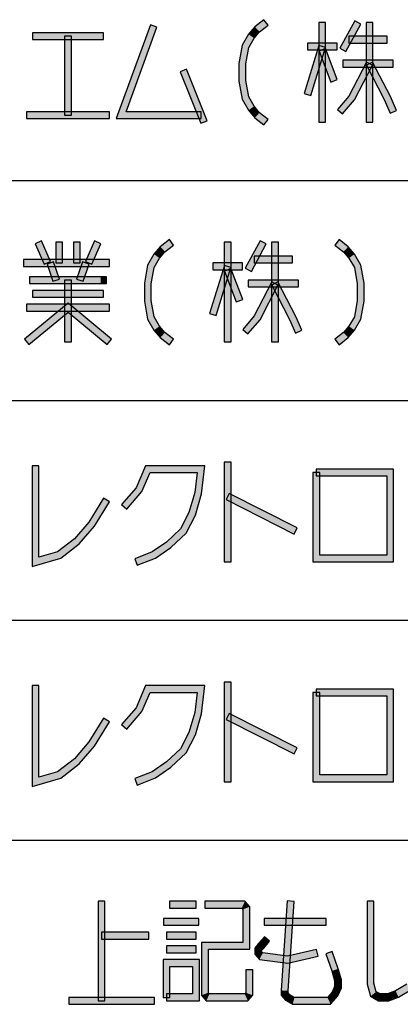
# Model space of a CAD drawing. Header units: millimetres. Extents: x 60 to 816, y 67 to 540.
# Tile 15 of 45: x 440 to 463, y 115 to 173. Entities that reach past the tile are written whole.
import ezdxf

# ---------------------------------------------------------------- set-up
doc = ezdxf.new("R2010")
doc.units = ezdxf.units.MM
doc.header["$LTSCALE"] = 0.327195
doc.layers.add('ALL_NOTE', color=7, linetype='Continuous')

msp = doc.modelspace()

# ---------------------------------------------------------------- hatches: boundary and pattern name
at = {"layer": 'ALL_NOTE', "linetype": 'Continuous', "lineweight": 25}
h = msp.add_hatch(color=2, dxfattribs=at)
h.dxf.hatch_style = 1
h.paths.add_polyline_path([(454.166, 172.26), (454.698, 172.672), (454.943, 172.356), (454.443, 171.968)])
h = msp.add_hatch(color=2, dxfattribs=at)
h.dxf.hatch_style = 1
h.paths.add_polyline_path([(457.888, 166.714), (457.888, 172.514), (458.288, 172.514), (458.288, 166.714)])
h = msp.add_hatch(color=2, dxfattribs=at)
h.dxf.hatch_style = 1
h.paths.add_polyline_path([(459.116, 171.009), (459.976, 172.609), (460.329, 172.419), (459.469, 170.819)])
h = msp.add_hatch(color=2, dxfattribs=at)
h.dxf.hatch_style = 1
h.paths.add_polyline_path([(460.64, 166.714), (460.64, 172.514), (461.04, 172.514), (461.04, 166.714)])
h = msp.add_hatch(color=2, dxfattribs=at)
h.dxf.hatch_style = 1
h.paths.add_polyline_path([(446.107, 166.914), (448.096, 172.382), (448.472, 172.246), (446.678, 167.314)])
h = msp.add_hatch(color=2, dxfattribs=at)
h.dxf.hatch_style = 1
h.paths.add_polyline_path([(453.796, 171.83), (454.166, 172.26), (454.443, 171.968), (454.124, 171.598)])
h = msp.add_hatch(color=2, dxfattribs=at)
h.dxf.hatch_style = 1
h.paths.add_polyline_path([(445.36, 171.514), (441.232, 171.514), (441.232, 171.914), (445.36, 171.914)])
h = msp.add_hatch(color=2, dxfattribs=at)
h.dxf.hatch_style = 1
h.paths.add_polyline_path([(443.096, 167.114), (443.096, 171.714), (443.496, 171.714), (443.496, 167.114)])
h = msp.add_hatch(color=2, dxfattribs=at)
h.dxf.hatch_style = 1
h.paths.add_polyline_path([(453.425, 171.183), (453.796, 171.83), (454.124, 171.598), (453.808, 171.045)])
h = msp.add_hatch(color=2, dxfattribs=at)
h.dxf.hatch_style = 1
h.paths.add_polyline_path([(461.872, 171.314), (459.636, 171.314), (459.636, 171.714), (461.872, 171.714)])
h = msp.add_hatch(color=2, dxfattribs=at)
h.dxf.hatch_style = 1
h.paths.add_polyline_path([(453.244, 170.131), (453.425, 171.183), (453.808, 171.045), (453.644, 170.097)])
h = msp.add_hatch(color=2, dxfattribs=at)
h.dxf.hatch_style = 1
h.paths.add_polyline_path([(457.037, 168.373), (457.897, 171.173), (458.28, 171.055), (457.42, 168.255)])
h = msp.add_hatch(color=2, dxfattribs=at)
h.dxf.hatch_style = 1
h.paths.add_polyline_path([(458.948, 170.914), (457.228, 170.914), (457.228, 171.314), (458.948, 171.314)])
h = msp.add_hatch(color=2, dxfattribs=at)
h.dxf.hatch_style = 1
h.paths.add_polyline_path([(458.59, 169.043), (457.902, 170.843), (458.275, 170.986), (458.963, 169.186)])
h = msp.add_hatch(color=2, dxfattribs=at)
h.dxf.hatch_style = 1
h.paths.add_polyline_path([(462.216, 169.914), (459.292, 169.914), (459.292, 170.314), (462.216, 170.314)])
h = msp.add_hatch(color=2, dxfattribs=at)
h.dxf.hatch_style = 1
h.paths.add_polyline_path([(451.023, 166.64), (449.819, 169.64), (450.19, 169.789), (451.394, 166.789)])
h = msp.add_hatch(color=2, dxfattribs=at)
h.dxf.hatch_style = 1
h.paths.add_polyline_path([(453.244, 169.097), (453.244, 170.131), (453.644, 170.097), (453.644, 169.131)])
h = msp.add_hatch(color=2, dxfattribs=at)
h.dxf.hatch_style = 1
h.paths.add_polyline_path([(459.641, 168.227), (460.663, 170.206), (461.018, 170.022), (459.975, 168.002)])
h = msp.add_hatch(color=2, dxfattribs=at)
h.dxf.hatch_style = 1
h.paths.add_polyline_path([(461.691, 168.029), (460.663, 170.022), (461.018, 170.206), (462.053, 168.2)])
h = msp.add_hatch(color=2, dxfattribs=at)
h.dxf.hatch_style = 1
h.paths.add_polyline_path([(453.425, 168.045), (453.244, 169.097), (453.644, 169.131), (453.808, 168.183)])
h = msp.add_hatch(color=2, dxfattribs=at)
h.dxf.hatch_style = 1
h.paths.add_polyline_path([(453.796, 167.398), (453.425, 168.045), (453.808, 168.183), (454.124, 167.63)])
h = msp.add_hatch(color=2, dxfattribs=at)
h.dxf.hatch_style = 1
h.paths.add_polyline_path([(458.969, 167.445), (459.641, 168.227), (459.975, 168.002), (459.272, 167.184)])
h = msp.add_hatch(color=2, dxfattribs=at)
h.dxf.hatch_style = 1
h.paths.add_polyline_path([(462.033, 167.235), (461.691, 168.029), (462.053, 168.2), (462.4, 167.393)])
h = msp.add_hatch(color=2, dxfattribs=at)
h.dxf.hatch_style = 1
h.paths.add_polyline_path([(454.166, 166.968), (453.796, 167.398), (454.124, 167.63), (454.443, 167.26)])
h = msp.add_hatch(color=2, dxfattribs=at)
h.dxf.hatch_style = 1
h.paths.add_polyline_path([(445.704, 166.914), (440.888, 166.914), (440.888, 167.314), (445.704, 167.314)])
h = msp.add_hatch(color=2, dxfattribs=at)
h.dxf.hatch_style = 1
h.paths.add_polyline_path([(451.036, 166.914), (446.107, 166.914), (446.678, 167.314), (451.036, 167.314)])
h = msp.add_hatch(color=2, dxfattribs=at)
h.dxf.hatch_style = 1
h.paths.add_polyline_path([(454.698, 166.556), (454.166, 166.968), (454.443, 167.26), (454.943, 166.872)])
h = msp.add_hatch(color=2, dxfattribs=at)
h.dxf.hatch_style = 1
h.paths.add_polyline_path([(441.909, 158.435), (441.393, 159.635), (441.76, 159.793), (442.276, 158.593)])
h = msp.add_hatch(color=2, dxfattribs=at)
h.dxf.hatch_style = 1
h.paths.add_polyline_path([(442.58, 158.514), (442.58, 159.714), (442.98, 159.714), (442.98, 158.514)])
h = msp.add_hatch(color=2, dxfattribs=at)
h.dxf.hatch_style = 1
h.paths.add_polyline_path([(443.612, 158.514), (443.612, 159.714), (444.012, 159.714), (444.012, 158.514)])
h = msp.add_hatch(color=2, dxfattribs=at)
h.dxf.hatch_style = 1
h.paths.add_polyline_path([(444.317, 158.593), (444.833, 159.793), (445.2, 159.635), (444.684, 158.435)])
h = msp.add_hatch(color=2, dxfattribs=at)
h.dxf.hatch_style = 1
h.paths.add_polyline_path([(448.292, 159.03), (448.662, 159.46), (448.939, 159.168), (448.62, 158.798)])
h = msp.add_hatch(color=2, dxfattribs=at)
h.dxf.hatch_style = 1
h.paths.add_polyline_path([(448.662, 159.46), (449.194, 159.872), (449.439, 159.556), (448.939, 159.168)])
h = msp.add_hatch(color=2, dxfattribs=at)
h.dxf.hatch_style = 1
h.paths.add_polyline_path([(452.384, 153.914), (452.384, 159.714), (452.784, 159.714), (452.784, 153.914)])
h = msp.add_hatch(color=2, dxfattribs=at)
h.dxf.hatch_style = 1
h.paths.add_polyline_path([(453.612, 158.209), (454.472, 159.809), (454.825, 159.619), (453.965, 158.019)])
h = msp.add_hatch(color=2, dxfattribs=at)
h.dxf.hatch_style = 1
h.paths.add_polyline_path([(455.136, 153.914), (455.136, 159.714), (455.536, 159.714), (455.536, 153.914)])
h = msp.add_hatch(color=2, dxfattribs=at)
h.dxf.hatch_style = 1
h.paths.add_polyline_path([(459.326, 159.168), (458.826, 159.556), (459.071, 159.872), (459.603, 159.46)])
h = msp.add_hatch(color=2, dxfattribs=at)
h.dxf.hatch_style = 1
h.paths.add_polyline_path([(459.644, 158.798), (459.326, 159.168), (459.603, 159.46), (459.972, 159.03)])
h = msp.add_hatch(color=2, dxfattribs=at)
h.dxf.hatch_style = 1
h.paths.add_polyline_path([(447.921, 158.383), (448.292, 159.03), (448.62, 158.798), (448.304, 158.245)])
h = msp.add_hatch(color=2, dxfattribs=at)
h.dxf.hatch_style = 1
h.paths.add_polyline_path([(456.368, 158.514), (454.132, 158.514), (454.132, 158.914), (456.368, 158.914)])
h = msp.add_hatch(color=2, dxfattribs=at)
h.dxf.hatch_style = 1
h.paths.add_polyline_path([(459.961, 158.245), (459.644, 158.798), (459.972, 159.03), (460.344, 158.383)])
h = msp.add_hatch(color=2, dxfattribs=at)
h.dxf.hatch_style = 1
h.paths.add_polyline_path([(445.704, 158.314), (440.716, 158.314), (440.716, 158.714), (445.704, 158.714)])
h = msp.add_hatch(color=2, dxfattribs=at)
h.dxf.hatch_style = 1
h.paths.add_polyline_path([(442.419, 157.449), (442.075, 158.449), (442.454, 158.579), (442.798, 157.579)])
h = msp.add_hatch(color=2, dxfattribs=at)
h.dxf.hatch_style = 1
h.paths.add_polyline_path([(443.795, 157.579), (444.139, 158.579), (444.518, 158.449), (444.174, 157.449)])
h = msp.add_hatch(color=2, dxfattribs=at)
h.dxf.hatch_style = 1
h.paths.add_polyline_path([(447.74, 157.331), (447.921, 158.383), (448.304, 158.245), (448.14, 157.297)])
h = msp.add_hatch(color=2, dxfattribs=at)
h.dxf.hatch_style = 1
h.paths.add_polyline_path([(451.533, 155.573), (452.393, 158.373), (452.776, 158.255), (451.916, 155.455)])
h = msp.add_hatch(color=2, dxfattribs=at)
h.dxf.hatch_style = 1
h.paths.add_polyline_path([(453.444, 158.114), (451.724, 158.114), (451.724, 158.514), (453.444, 158.514)])
h = msp.add_hatch(color=2, dxfattribs=at)
h.dxf.hatch_style = 1
h.paths.add_polyline_path([(453.086, 156.243), (452.398, 158.043), (452.771, 158.186), (453.459, 156.386)])
h = msp.add_hatch(color=2, dxfattribs=at)
h.dxf.hatch_style = 1
h.paths.add_polyline_path([(460.124, 157.297), (459.961, 158.245), (460.344, 158.383), (460.524, 157.331)])
h = msp.add_hatch(color=2, dxfattribs=at)
h.dxf.hatch_style = 1
h.paths.add_polyline_path([(445.188, 157.314), (441.06, 157.314), (441.06, 157.714), (445.188, 157.714)])
h = msp.add_hatch(color=2, dxfattribs=at)
h.dxf.hatch_style = 1
h.paths.add_polyline_path([(445.36, 157.314), (445.188, 157.314), (445.188, 157.714), (445.36, 157.714)])
h = msp.add_hatch(color=2, dxfattribs=at)
h.dxf.hatch_style = 1
h.paths.add_polyline_path([(445.532, 157.314), (445.36, 157.314), (445.36, 157.714), (445.532, 157.714)])
h = msp.add_hatch(color=2, dxfattribs=at)
h.dxf.hatch_style = 1
h.paths.add_polyline_path([(443.096, 153.914), (443.096, 157.514), (443.496, 157.514), (443.496, 153.914)])
h = msp.add_hatch(color=2, dxfattribs=at)
h.dxf.hatch_style = 1
h.paths.add_polyline_path([(447.74, 156.297), (447.74, 157.331), (448.14, 157.297), (448.14, 156.331)])
h = msp.add_hatch(color=2, dxfattribs=at)
h.dxf.hatch_style = 1
h.paths.add_polyline_path([(456.712, 157.114), (453.788, 157.114), (453.788, 157.514), (456.712, 157.514)])
h = msp.add_hatch(color=2, dxfattribs=at)
h.dxf.hatch_style = 1
h.paths.add_polyline_path([(454.137, 155.427), (455.159, 157.406), (455.514, 157.222), (454.471, 155.202)])
h = msp.add_hatch(color=2, dxfattribs=at)
h.dxf.hatch_style = 1
h.paths.add_polyline_path([(456.187, 155.229), (455.159, 157.222), (455.514, 157.406), (456.549, 155.4)])
h = msp.add_hatch(color=2, dxfattribs=at)
h.dxf.hatch_style = 1
h.paths.add_polyline_path([(460.124, 156.331), (460.124, 157.297), (460.524, 157.331), (460.524, 156.297)])
h = msp.add_hatch(color=2, dxfattribs=at)
h.dxf.hatch_style = 1
h.paths.add_polyline_path([(445.36, 156.514), (441.232, 156.514), (441.232, 156.914), (445.36, 156.914)])
h = msp.add_hatch(color=2, dxfattribs=at)
h.dxf.hatch_style = 1
h.paths.add_polyline_path([(443.296, 155.654), (441.016, 153.76), (440.761, 154.068), (443.296, 156.174)])
h = msp.add_hatch(color=2, dxfattribs=at)
h.dxf.hatch_style = 1
h.paths.add_polyline_path([(445.704, 155.714), (440.888, 155.714), (440.888, 156.114), (445.704, 156.114)])
h = msp.add_hatch(color=2, dxfattribs=at)
h.dxf.hatch_style = 1
h.paths.add_polyline_path([(445.577, 153.76), (443.296, 155.654), (443.296, 156.174), (445.832, 154.068)])
h = msp.add_hatch(color=2, dxfattribs=at)
h.dxf.hatch_style = 1
h.paths.add_polyline_path([(447.921, 155.245), (447.74, 156.297), (448.14, 156.331), (448.304, 155.383)])
h = msp.add_hatch(color=2, dxfattribs=at)
h.dxf.hatch_style = 1
h.paths.add_polyline_path([(459.961, 155.383), (460.124, 156.331), (460.524, 156.297), (460.344, 155.245)])
h = msp.add_hatch(color=2, dxfattribs=at)
h.dxf.hatch_style = 1
h.paths.add_polyline_path([(448.292, 154.598), (447.921, 155.245), (448.304, 155.383), (448.62, 154.83)])
h = msp.add_hatch(color=2, dxfattribs=at)
h.dxf.hatch_style = 1
h.paths.add_polyline_path([(453.465, 154.645), (454.137, 155.427), (454.471, 155.202), (453.768, 154.384)])
h = msp.add_hatch(color=2, dxfattribs=at)
h.dxf.hatch_style = 1
h.paths.add_polyline_path([(456.529, 154.435), (456.187, 155.229), (456.549, 155.4), (456.896, 154.593)])
h = msp.add_hatch(color=2, dxfattribs=at)
h.dxf.hatch_style = 1
h.paths.add_polyline_path([(459.644, 154.83), (459.961, 155.383), (460.344, 155.245), (459.972, 154.598)])
h = msp.add_hatch(color=2, dxfattribs=at)
h.dxf.hatch_style = 1
h.paths.add_polyline_path([(448.662, 154.168), (448.292, 154.598), (448.62, 154.83), (448.939, 154.46)])
h = msp.add_hatch(color=2, dxfattribs=at)
h.dxf.hatch_style = 1
h.paths.add_polyline_path([(459.326, 154.46), (459.644, 154.83), (459.972, 154.598), (459.603, 154.168)])
h = msp.add_hatch(color=2, dxfattribs=at)
h.dxf.hatch_style = 1
h.paths.add_polyline_path([(449.194, 153.756), (448.662, 154.168), (448.939, 154.46), (449.439, 154.072)])
h = msp.add_hatch(color=2, dxfattribs=at)
h.dxf.hatch_style = 1
h.paths.add_polyline_path([(458.826, 154.072), (459.326, 154.46), (459.603, 154.168), (459.071, 153.756)])
h = msp.add_hatch(color=2, dxfattribs=at)
h.dxf.hatch_style = 1
h.paths.add_polyline_path([(441.204, 140.848), (441.204, 146.714), (441.604, 146.714), (441.604, 141.381)])
h = msp.add_hatch(color=2, dxfattribs=at)
h.dxf.hatch_style = 1
h.paths.add_polyline_path([(448.072, 146.314), (447.596, 145.207), (447.253, 145.421), (447.809, 146.714)])
h = msp.add_hatch(color=2, dxfattribs=at)
h.dxf.hatch_style = 1
h.paths.add_polyline_path([(450.81, 146.314), (448.072, 146.314), (447.809, 146.714), (451.262, 146.714)])
h = msp.add_hatch(color=2, dxfattribs=at)
h.dxf.hatch_style = 1
h.paths.add_polyline_path([(450.668, 145.154), (450.81, 146.314), (451.262, 146.714), (451.061, 145.074)])
h = msp.add_hatch(color=2, dxfattribs=at)
h.dxf.hatch_style = 1
h.paths.add_polyline_path([(452.384, 141.114), (452.384, 146.914), (452.784, 146.914), (452.784, 141.114)])
h = msp.add_hatch(color=2, dxfattribs=at)
h.dxf.hatch_style = 1
h.paths.add_polyline_path([(457.544, 141.114), (457.544, 146.314), (457.944, 146.314), (457.944, 141.514)])
h = msp.add_hatch(color=2, dxfattribs=at)
h.dxf.hatch_style = 1
h.paths.add_polyline_path([(457.744, 146.514), (462.244, 146.514), (461.844, 146.114), (457.744, 146.114)])
h = msp.add_hatch(color=2, dxfattribs=at)
h.dxf.hatch_style = 1
h.paths.add_polyline_path([(462.244, 146.514), (462.244, 141.114), (461.844, 141.514), (461.844, 146.114)])
h = msp.add_hatch(color=2, dxfattribs=at)
h.dxf.hatch_style = 1
h.paths.add_polyline_path([(447.596, 145.207), (446.716, 144.184), (446.413, 144.445), (447.253, 145.421)])
h = msp.add_hatch(color=2, dxfattribs=at)
h.dxf.hatch_style = 1
h.paths.add_polyline_path([(450.334, 143.988), (450.668, 145.154), (451.061, 145.074), (450.707, 143.84)])
h = msp.add_hatch(color=2, dxfattribs=at)
h.dxf.hatch_style = 1
h.paths.add_polyline_path([(456.45, 142.736), (452.494, 144.736), (452.675, 145.093), (456.631, 143.093)])
h = msp.add_hatch(color=2, dxfattribs=at)
h.dxf.hatch_style = 1
h.paths.add_polyline_path([(445.703, 144.609), (444.834, 143.196), (444.51, 143.432), (445.362, 144.819)])
h = msp.add_hatch(color=2, dxfattribs=at)
h.dxf.hatch_style = 1
h.paths.add_polyline_path([(449.843, 143.037), (450.334, 143.988), (450.707, 143.84), (450.166, 142.791)])
h = msp.add_hatch(color=2, dxfattribs=at)
h.dxf.hatch_style = 1
h.paths.add_polyline_path([(444.834, 143.196), (443.951, 142.168), (443.674, 142.46), (444.51, 143.432)])
h = msp.add_hatch(color=2, dxfattribs=at)
h.dxf.hatch_style = 1
h.paths.add_polyline_path([(449.018, 142.27), (449.843, 143.037), (450.166, 142.791), (449.27, 141.958)])
h = msp.add_hatch(color=2, dxfattribs=at)
h.dxf.hatch_style = 1
h.paths.add_polyline_path([(443.951, 142.168), (442.873, 141.333), (442.688, 141.696), (443.674, 142.46)])
h = msp.add_hatch(color=2, dxfattribs=at)
h.dxf.hatch_style = 1
h.paths.add_polyline_path([(448.19, 141.692), (449.018, 142.27), (449.27, 141.958), (448.379, 141.336)])
h = msp.add_hatch(color=2, dxfattribs=at)
h.dxf.hatch_style = 1
h.paths.add_polyline_path([(442.873, 141.333), (441.204, 140.848), (441.604, 141.381), (442.688, 141.696)])
h = msp.add_hatch(color=2, dxfattribs=at)
h.dxf.hatch_style = 1
h.paths.add_polyline_path([(447.18, 141.301), (448.19, 141.692), (448.379, 141.336), (447.325, 140.928)])
h = msp.add_hatch(color=2, dxfattribs=at)
h.dxf.hatch_style = 1
h.paths.add_polyline_path([(462.244, 141.114), (457.544, 141.114), (457.944, 141.514), (461.844, 141.514)])
h = msp.add_hatch(color=2, dxfattribs=at)
h.dxf.hatch_style = 1
h.paths.add_polyline_path([(452.384, 128.314), (452.384, 134.114), (452.784, 134.114), (452.784, 128.314)])
h = msp.add_hatch(color=2, dxfattribs=at)
h.dxf.hatch_style = 1
h.paths.add_polyline_path([(441.204, 128.048), (441.204, 133.914), (441.604, 133.914), (441.604, 128.581)])
h = msp.add_hatch(color=2, dxfattribs=at)
h.dxf.hatch_style = 1
h.paths.add_polyline_path([(448.072, 133.514), (447.596, 132.407), (447.253, 132.621), (447.809, 133.914)])
h = msp.add_hatch(color=2, dxfattribs=at)
h.dxf.hatch_style = 1
h.paths.add_polyline_path([(450.81, 133.514), (448.072, 133.514), (447.809, 133.914), (451.262, 133.914)])
h = msp.add_hatch(color=2, dxfattribs=at)
h.dxf.hatch_style = 1
h.paths.add_polyline_path([(450.668, 132.354), (450.81, 133.514), (451.262, 133.914), (451.061, 132.274)])
h = msp.add_hatch(color=2, dxfattribs=at)
h.dxf.hatch_style = 1
h.paths.add_polyline_path([(457.744, 133.714), (462.244, 133.714), (461.844, 133.314), (457.744, 133.314)])
h = msp.add_hatch(color=2, dxfattribs=at)
h.dxf.hatch_style = 1
h.paths.add_polyline_path([(462.244, 133.714), (462.244, 128.314), (461.844, 128.714), (461.844, 133.314)])
h = msp.add_hatch(color=2, dxfattribs=at)
h.dxf.hatch_style = 1
h.paths.add_polyline_path([(457.544, 128.314), (457.544, 133.514), (457.944, 133.514), (457.944, 128.714)])
h = msp.add_hatch(color=2, dxfattribs=at)
h.dxf.hatch_style = 1
h.paths.add_polyline_path([(447.596, 132.407), (446.716, 131.384), (446.413, 131.645), (447.253, 132.621)])
h = msp.add_hatch(color=2, dxfattribs=at)
h.dxf.hatch_style = 1
h.paths.add_polyline_path([(445.703, 131.809), (444.834, 130.396), (444.51, 130.632), (445.362, 132.019)])
h = msp.add_hatch(color=2, dxfattribs=at)
h.dxf.hatch_style = 1
h.paths.add_polyline_path([(450.334, 131.188), (450.668, 132.354), (451.061, 132.274), (450.707, 131.04)])
h = msp.add_hatch(color=2, dxfattribs=at)
h.dxf.hatch_style = 1
h.paths.add_polyline_path([(456.45, 129.936), (452.494, 131.936), (452.675, 132.293), (456.631, 130.293)])
h = msp.add_hatch(color=2, dxfattribs=at)
h.dxf.hatch_style = 1
h.paths.add_polyline_path([(449.843, 130.237), (450.334, 131.188), (450.707, 131.04), (450.166, 129.991)])
h = msp.add_hatch(color=2, dxfattribs=at)
h.dxf.hatch_style = 1
h.paths.add_polyline_path([(444.834, 130.396), (443.951, 129.368), (443.674, 129.66), (444.51, 130.632)])
h = msp.add_hatch(color=2, dxfattribs=at)
h.dxf.hatch_style = 1
h.paths.add_polyline_path([(449.018, 129.47), (449.843, 130.237), (450.166, 129.991), (449.27, 129.158)])
h = msp.add_hatch(color=2, dxfattribs=at)
h.dxf.hatch_style = 1
h.paths.add_polyline_path([(443.951, 129.368), (442.873, 128.533), (442.688, 128.896), (443.674, 129.66)])
h = msp.add_hatch(color=2, dxfattribs=at)
h.dxf.hatch_style = 1
h.paths.add_polyline_path([(448.19, 128.892), (449.018, 129.47), (449.27, 129.158), (448.379, 128.536)])
h = msp.add_hatch(color=2, dxfattribs=at)
h.dxf.hatch_style = 1
h.paths.add_polyline_path([(442.873, 128.533), (441.204, 128.048), (441.604, 128.581), (442.688, 128.896)])
h = msp.add_hatch(color=2, dxfattribs=at)
h.dxf.hatch_style = 1
h.paths.add_polyline_path([(447.18, 128.501), (448.19, 128.892), (448.379, 128.536), (447.325, 128.128)])
h = msp.add_hatch(color=2, dxfattribs=at)
h.dxf.hatch_style = 1
h.paths.add_polyline_path([(462.244, 128.314), (457.544, 128.314), (457.944, 128.714), (461.844, 128.714)])
h = msp.add_hatch(color=2, dxfattribs=at)
h.dxf.hatch_style = 1
h.paths.add_polyline_path([(445.442, 121.364), (445.442, 115.564), (445.042, 115.564), (445.042, 121.364)])
h = msp.add_hatch(color=2, dxfattribs=at)
h.dxf.hatch_style = 1
h.paths.add_polyline_path([(450.746, 120.964), (449.198, 120.964), (449.198, 121.364), (450.746, 121.364)])
h = msp.add_hatch(color=2, dxfattribs=at)
h.dxf.hatch_style = 1
h.paths.add_polyline_path([(453.406, 120.964), (451.262, 120.964), (451.262, 121.364), (453.59, 121.364)])
h = msp.add_hatch(color=2, dxfattribs=at)
h.dxf.hatch_style = 1
h.paths.add_polyline_path([(453.47, 120.89), (453.406, 120.964), (453.59, 121.364), (453.87, 121.038)])
h = msp.add_hatch(color=2, dxfattribs=at)
h.dxf.hatch_style = 1
h.paths.add_polyline_path([(453.47, 118.964), (453.47, 120.89), (453.87, 121.038), (453.87, 118.564)])
h = msp.add_hatch(color=2, dxfattribs=at)
h.dxf.hatch_style = 1
h.paths.add_polyline_path([(455.706, 116.17), (456.051, 121.377), (456.45, 121.351), (456.106, 116.157)])
h = msp.add_hatch(color=2, dxfattribs=at)
h.dxf.hatch_style = 1
h.paths.add_polyline_path([(460.694, 116.536), (460.694, 121.364), (461.094, 121.364), (461.094, 116.592)])
h = msp.add_hatch(color=2, dxfattribs=at)
h.dxf.hatch_style = 1
h.paths.add_polyline_path([(450.918, 119.964), (448.854, 119.964), (448.854, 120.364), (450.918, 120.364)])
h = msp.add_hatch(color=2, dxfattribs=at)
h.dxf.hatch_style = 1
h.paths.add_polyline_path([(458.314, 119.964), (454.702, 119.964), (454.702, 120.364), (458.314, 120.364)])
h = msp.add_hatch(color=2, dxfattribs=at)
h.dxf.hatch_style = 1
h.paths.add_polyline_path([(447.994, 119.164), (445.242, 119.164), (445.242, 119.564), (447.994, 119.564)])
h = msp.add_hatch(color=2, dxfattribs=at)
h.dxf.hatch_style = 1
h.paths.add_polyline_path([(450.746, 119.164), (449.026, 119.164), (449.026, 119.564), (450.746, 119.564)])
h = msp.add_hatch(color=2, dxfattribs=at)
h.dxf.hatch_style = 1
h.paths.add_polyline_path([(454.379, 118.894), (454.723, 119.294), (455.026, 119.033), (454.682, 118.633)])
h = msp.add_hatch(color=2, dxfattribs=at)
h.dxf.hatch_style = 1
h.paths.add_polyline_path([(450.746, 118.364), (449.026, 118.364), (449.026, 118.764), (450.746, 118.764)])
h = msp.add_hatch(color=2, dxfattribs=at)
h.dxf.hatch_style = 1
h.paths.add_polyline_path([(451.062, 118.964), (453.47, 118.964), (453.87, 118.564), (451.462, 118.564)])
h = msp.add_hatch(color=2, dxfattribs=at)
h.dxf.hatch_style = 1
h.paths.add_polyline_path([(451.062, 115.89), (451.062, 118.964), (451.462, 118.564), (451.462, 116.038)])
h = msp.add_hatch(color=2, dxfattribs=at)
h.dxf.hatch_style = 1
h.paths.add_polyline_path([(454.158, 118.638), (454.379, 118.894), (454.682, 118.633), (454.558, 118.49)])
h = msp.add_hatch(color=2, dxfattribs=at)
h.dxf.hatch_style = 1
h.paths.add_polyline_path([(454.158, 118.29), (454.158, 118.638), (454.558, 118.49), (454.558, 118.438)])
h = msp.add_hatch(color=2, dxfattribs=at)
h.dxf.hatch_style = 1
h.paths.add_polyline_path([(454.429, 117.975), (454.158, 118.29), (454.558, 118.438), (454.632, 118.352)])
h = msp.add_hatch(color=2, dxfattribs=at)
h.dxf.hatch_style = 1
h.paths.add_polyline_path([(456.088, 117.761), (454.429, 117.975), (454.632, 118.352), (456.068, 118.167)])
h = msp.add_hatch(color=2, dxfattribs=at)
h.dxf.hatch_style = 1
h.paths.add_polyline_path([(457.844, 118.169), (456.088, 117.761), (456.068, 118.167), (457.753, 118.559)])
h = msp.add_hatch(color=2, dxfattribs=at)
h.dxf.hatch_style = 1
h.paths.add_polyline_path([(458.675, 118.429), (459.021, 117.424), (458.639, 117.304), (458.297, 118.299)])
h = msp.add_hatch(color=2, dxfattribs=at)
h.dxf.hatch_style = 1
h.paths.add_polyline_path([(448.826, 117.964), (450.946, 117.964), (450.546, 117.564), (449.226, 117.564)])
h = msp.add_hatch(color=2, dxfattribs=at)
h.dxf.hatch_style = 1
h.paths.add_polyline_path([(448.826, 115.764), (448.826, 117.964), (449.226, 117.564), (449.226, 115.764)])
h = msp.add_hatch(color=2, dxfattribs=at)
h.dxf.hatch_style = 1
h.paths.add_polyline_path([(450.946, 117.964), (450.946, 115.564), (450.546, 115.964), (450.546, 117.564)])
h = msp.add_hatch(color=2, dxfattribs=at)
h.dxf.hatch_style = 1
h.paths.add_polyline_path([(454.042, 117.364), (454.042, 115.89), (453.642, 116.038), (453.642, 117.364)])
h = msp.add_hatch(color=2, dxfattribs=at)
h.dxf.hatch_style = 1
h.paths.add_polyline_path([(459.021, 117.424), (459.202, 116.792), (458.802, 116.736), (458.639, 117.304)])
h = msp.add_hatch(color=2, dxfattribs=at)
h.dxf.hatch_style = 1
h.paths.add_polyline_path([(459.202, 116.323), (459.002, 115.857), (458.659, 116.071), (458.802, 116.405)])
h = msp.add_hatch(color=2, dxfattribs=at)
h.dxf.hatch_style = 1
h.paths.add_polyline_path([(459.202, 116.792), (459.202, 116.323), (458.802, 116.405), (458.802, 116.736)])
h = msp.add_hatch(color=2, dxfattribs=at)
h.dxf.hatch_style = 1
h.paths.add_polyline_path([(460.896, 115.831), (460.694, 116.536), (461.094, 116.592), (461.236, 116.096)])
h = msp.add_hatch(color=2, dxfattribs=at)
h.dxf.hatch_style = 1
h.paths.add_polyline_path([(463.247, 116.2), (462.529, 115.783), (462.355, 116.145), (463.013, 116.527)])
h = msp.add_hatch(color=2, dxfattribs=at)
h.dxf.hatch_style = 1
h.paths.add_polyline_path([(448.338, 115.364), (443.35, 115.364), (443.35, 115.764), (448.338, 115.764)])
h = msp.add_hatch(color=2, dxfattribs=at)
h.dxf.hatch_style = 1
h.paths.add_polyline_path([(450.946, 115.564), (449.026, 115.564), (449.026, 115.964), (450.546, 115.964)])
h = msp.add_hatch(color=2, dxfattribs=at)
h.dxf.hatch_style = 1
h.paths.add_polyline_path([(451.342, 115.564), (451.062, 115.89), (451.462, 116.038), (451.526, 115.964)])
h = msp.add_hatch(color=2, dxfattribs=at)
h.dxf.hatch_style = 1
h.paths.add_polyline_path([(453.762, 115.564), (451.342, 115.564), (451.526, 115.964), (453.578, 115.964)])
h = msp.add_hatch(color=2, dxfattribs=at)
h.dxf.hatch_style = 1
h.paths.add_polyline_path([(454.042, 115.89), (453.762, 115.564), (453.578, 115.964), (453.642, 116.038)])
h = msp.add_hatch(color=2, dxfattribs=at)
h.dxf.hatch_style = 1
h.paths.add_polyline_path([(455.706, 115.89), (455.706, 116.17), (456.106, 116.157), (456.106, 116.038)])
h = msp.add_hatch(color=2, dxfattribs=at)
h.dxf.hatch_style = 1
h.paths.add_polyline_path([(455.949, 115.608), (455.706, 115.89), (456.106, 116.038), (456.208, 115.92)])
h = msp.add_hatch(color=2, dxfattribs=at)
h.dxf.hatch_style = 1
h.paths.add_polyline_path([(456.368, 115.364), (455.949, 115.608), (456.208, 115.92), (456.476, 115.764)])
h = msp.add_hatch(color=2, dxfattribs=at)
h.dxf.hatch_style = 1
h.paths.add_polyline_path([(458.578, 115.364), (456.368, 115.364), (456.476, 115.764), (458.394, 115.764)])
h = msp.add_hatch(color=2, dxfattribs=at)
h.dxf.hatch_style = 1
h.paths.add_polyline_path([(459.002, 115.857), (458.578, 115.364), (458.394, 115.764), (458.659, 116.071)])
h = msp.add_hatch(color=2, dxfattribs=at)
h.dxf.hatch_style = 1
h.paths.add_polyline_path([(461.356, 115.564), (460.896, 115.831), (461.236, 116.096), (461.464, 115.964)])
h = msp.add_hatch(color=2, dxfattribs=at)
h.dxf.hatch_style = 1
h.paths.add_polyline_path([(461.964, 115.564), (461.356, 115.564), (461.464, 115.964), (461.889, 115.964)])
h = msp.add_hatch(color=2, dxfattribs=at)
h.dxf.hatch_style = 1
h.paths.add_polyline_path([(462.529, 115.783), (461.964, 115.564), (461.889, 115.964), (462.355, 116.145)])

# ---------------------------------------------------------------- linework, layer by layer
at = {"color": 2, "linetype": 'Continuous', "lineweight": 25}
for p, q in [((234.272, 163.314), (540.272, 163.314)), ((234.272, 150.514), (540.272, 150.514)), ((234.272, 137.714), (540.272, 137.714)), ((234.272, 124.914), (540.272, 124.914))]:
    msp.add_line(p, q, dxfattribs=at)
at = {"layer": 'ALL_NOTE', "color": 2, "linetype": 'Continuous', "lineweight": 25}
for p, q in [((454.698, 172.672), (454.166, 172.26)), ((454.943, 172.356), (454.698, 172.672)), ((457.888, 172.514), (457.888, 166.714)), ((458.288, 172.514), (457.888, 172.514)), ((458.288, 166.714), (458.288, 172.514)), ((459.976, 172.609), (459.116, 171.009)), ((460.329, 172.419), (459.976, 172.609)), ((460.64, 172.514), (460.64, 166.714)), ((461.04, 172.514), (460.64, 172.514)), ((461.04, 166.714), (461.04, 172.514)), ((448.096, 172.382), (446.107, 166.914)), ((446.678, 167.314), (448.472, 172.246)), ((448.472, 172.246), (448.096, 172.382)), ((454.166, 172.26), (453.796, 171.83)), ((454.124, 171.598), (454.443, 171.968)), ((454.443, 171.968), (454.943, 172.356)), ((459.469, 170.819), (460.329, 172.419)), ((445.36, 171.914), (441.232, 171.914)), ((441.232, 171.914), (441.232, 171.514)), ((441.232, 171.514), (445.36, 171.514)), ((443.096, 171.714), (443.096, 167.114)), ((443.496, 171.714), (443.096, 171.714)), ((443.496, 167.114), (443.496, 171.714)), ((445.36, 171.514), (445.36, 171.914)), ((453.796, 171.83), (453.425, 171.183)), ((453.808, 171.045), (454.124, 171.598)), ((461.872, 171.714), (459.636, 171.714)), ((459.636, 171.714), (459.636, 171.314)), ((461.872, 171.314), (461.872, 171.714)), ((453.425, 171.183), (453.244, 170.131)), ((453.644, 170.097), (453.808, 171.045)), ((457.897, 171.173), (457.037, 168.373)), ((458.948, 171.314), (457.228, 171.314)), ((457.228, 171.314), (457.228, 170.914)), ((457.228, 170.914), (458.948, 170.914)), ((457.42, 168.255), (458.28, 171.055)), ((458.28, 171.055), (457.897, 171.173)), ((458.275, 170.986), (457.902, 170.843)), ((457.902, 170.843), (458.59, 169.043)), ((458.963, 169.186), (458.275, 170.986)), ((458.948, 170.914), (458.948, 171.314)), ((459.116, 171.009), (459.469, 170.819)), ((459.636, 171.314), (461.872, 171.314)), ((462.216, 170.314), (459.292, 170.314)), ((459.292, 170.314), (459.292, 169.914)), ((462.216, 169.914), (462.216, 170.314)), ((450.19, 169.789), (449.819, 169.64)), ((449.819, 169.64), (451.023, 166.64)), ((451.394, 166.789), (450.19, 169.789)), ((453.244, 170.131), (453.244, 169.097)), ((453.644, 169.131), (453.644, 170.097)), ((459.292, 169.914), (462.216, 169.914)), ((460.663, 170.206), (459.641, 168.227)), ((459.975, 168.002), (461.018, 170.022)), ((461.018, 170.022), (460.663, 170.206)), ((461.018, 170.206), (460.663, 170.022)), ((460.663, 170.022), (461.691, 168.029)), ((462.053, 168.2), (461.018, 170.206)), ((453.244, 169.097), (453.425, 168.045)), ((453.808, 168.183), (453.644, 169.131)), ((458.59, 169.043), (458.963, 169.186)), ((453.425, 168.045), (453.796, 167.398)), ((454.124, 167.63), (453.808, 168.183)), ((457.037, 168.373), (457.42, 168.255)), ((459.641, 168.227), (458.969, 167.445)), ((459.272, 167.184), (459.975, 168.002)), ((461.691, 168.029), (462.033, 167.235)), ((462.4, 167.393), (462.053, 168.2)), ((453.796, 167.398), (454.166, 166.968)), ((454.443, 167.26), (454.124, 167.63)), ((458.969, 167.445), (459.272, 167.184)), ((462.033, 167.235), (462.4, 167.393)), ((445.704, 167.314), (440.888, 167.314)), ((440.888, 167.314), (440.888, 166.914)), ((440.888, 166.914), (445.704, 166.914)), ((443.096, 167.114), (443.496, 167.114)), ((445.704, 166.914), (445.704, 167.314)), ((446.107, 166.914), (451.036, 166.914)), ((451.036, 167.314), (446.678, 167.314)), ((451.023, 166.64), (451.394, 166.789)), ((451.036, 166.914), (451.036, 167.314)), ((454.166, 166.968), (454.698, 166.556)), ((454.943, 166.872), (454.443, 167.26)), ((454.698, 166.556), (454.943, 166.872)), ((457.888, 166.714), (458.288, 166.714)), ((460.64, 166.714), (461.04, 166.714)), ((441.76, 159.793), (441.393, 159.635)), ((441.393, 159.635), (441.909, 158.435)), ((442.276, 158.593), (441.76, 159.793)), ((442.58, 159.714), (442.58, 158.514)), ((442.98, 159.714), (442.58, 159.714)), ((442.98, 158.514), (442.98, 159.714)), ((443.612, 159.714), (443.612, 158.514)), ((444.012, 159.714), (443.612, 159.714)), ((444.012, 158.514), (444.012, 159.714)), ((444.833, 159.793), (444.317, 158.593)), ((444.684, 158.435), (445.2, 159.635)), ((445.2, 159.635), (444.833, 159.793)), ((448.662, 159.46), (448.292, 159.03)), ((449.194, 159.872), (448.662, 159.46)), ((448.939, 159.168), (449.439, 159.556)), ((449.439, 159.556), (449.194, 159.872)), ((452.384, 159.714), (452.384, 153.914)), ((452.784, 159.714), (452.384, 159.714)), ((452.784, 153.914), (452.784, 159.714)), ((454.472, 159.809), (453.612, 158.209)), ((453.965, 158.019), (454.825, 159.619)), ((454.825, 159.619), (454.472, 159.809)), ((455.136, 159.714), (455.136, 153.914)), ((455.536, 159.714), (455.136, 159.714)), ((455.536, 153.914), (455.536, 159.714)), ((459.071, 159.872), (458.826, 159.556)), ((458.826, 159.556), (459.326, 159.168)), ((459.603, 159.46), (459.071, 159.872)), ((459.972, 159.03), (459.603, 159.46)), ((448.292, 159.03), (447.921, 158.383)), ((448.304, 158.245), (448.62, 158.798)), ((448.62, 158.798), (448.939, 159.168)), ((456.368, 158.914), (454.132, 158.914)), ((454.132, 158.914), (454.132, 158.514)), ((456.368, 158.514), (456.368, 158.914)), ((459.326, 159.168), (459.644, 158.798)), ((459.644, 158.798), (459.961, 158.245)), ((460.344, 158.383), (459.972, 159.03)), ((445.704, 158.714), (440.716, 158.714)), ((440.716, 158.714), (440.716, 158.314)), ((440.716, 158.314), (445.704, 158.314)), ((441.909, 158.435), (442.276, 158.593)), ((442.454, 158.579), (442.075, 158.449)), ((442.075, 158.449), (442.419, 157.449)), ((442.798, 157.579), (442.454, 158.579)), ((442.58, 158.514), (442.98, 158.514)), ((443.612, 158.514), (444.012, 158.514)), ((444.139, 158.579), (443.795, 157.579)), ((444.518, 158.449), (444.139, 158.579)), ((444.174, 157.449), (444.518, 158.449)), ((444.317, 158.593), (444.684, 158.435)), ((445.704, 158.314), (445.704, 158.714)), ((447.921, 158.383), (447.74, 157.331)), ((448.14, 157.297), (448.304, 158.245)), ((452.393, 158.373), (451.533, 155.573)), ((453.444, 158.514), (451.724, 158.514)), ((451.724, 158.514), (451.724, 158.114)), ((451.916, 155.455), (452.776, 158.255)), ((452.776, 158.255), (452.393, 158.373)), ((452.771, 158.186), (452.398, 158.043)), ((453.459, 156.386), (452.771, 158.186)), ((453.444, 158.114), (453.444, 158.514)), ((453.612, 158.209), (453.965, 158.019)), ((454.132, 158.514), (456.368, 158.514)), ((459.961, 158.245), (460.124, 157.297)), ((460.524, 157.331), (460.344, 158.383)), ((445.188, 157.714), (441.06, 157.714)), ((441.06, 157.714), (441.06, 157.314)), ((445.36, 157.714), (445.188, 157.714)), ((445.36, 157.314), (445.36, 157.714)), ((445.532, 157.714), (445.36, 157.714)), ((445.36, 157.714), (445.36, 157.314)), ((445.532, 157.314), (445.532, 157.714)), ((451.724, 158.114), (453.444, 158.114)), ((452.398, 158.043), (453.086, 156.243)), ((441.06, 157.314), (445.188, 157.314)), ((442.419, 157.449), (442.798, 157.579)), ((443.096, 157.514), (443.096, 153.914)), ((443.496, 157.514), (443.096, 157.514)), ((443.496, 153.914), (443.496, 157.514)), ((443.795, 157.579), (444.174, 157.449)), ((445.188, 157.314), (445.36, 157.314)), ((445.36, 157.314), (445.532, 157.314)), ((447.74, 157.331), (447.74, 156.297)), ((448.14, 156.331), (448.14, 157.297)), ((456.712, 157.514), (453.788, 157.514)), ((453.788, 157.514), (453.788, 157.114)), ((453.788, 157.114), (456.712, 157.114)), ((455.159, 157.406), (454.137, 155.427)), ((454.471, 155.202), (455.514, 157.222)), ((455.514, 157.222), (455.159, 157.406)), ((455.514, 157.406), (455.159, 157.222)), ((455.159, 157.222), (456.187, 155.229)), ((456.549, 155.4), (455.514, 157.406)), ((456.712, 157.114), (456.712, 157.514)), ((460.124, 157.297), (460.124, 156.331)), ((460.524, 156.297), (460.524, 157.331)), ((445.36, 156.914), (441.232, 156.914)), ((441.232, 156.914), (441.232, 156.514)), ((441.232, 156.514), (445.36, 156.514)), ((445.36, 156.514), (445.36, 156.914)), ((443.296, 156.174), (440.761, 154.068)), ((445.704, 156.114), (440.888, 156.114)), ((440.888, 156.114), (440.888, 155.714)), ((445.832, 154.068), (443.296, 156.174)), ((445.704, 155.714), (445.704, 156.114)), ((447.74, 156.297), (447.921, 155.245)), ((448.304, 155.383), (448.14, 156.331)), ((453.086, 156.243), (453.459, 156.386)), ((460.124, 156.331), (459.961, 155.383)), ((460.344, 155.245), (460.524, 156.297)), ((440.888, 155.714), (445.704, 155.714)), ((441.016, 153.76), (443.296, 155.654)), ((443.296, 155.654), (445.577, 153.76)), ((448.62, 154.83), (448.304, 155.383)), ((451.533, 155.573), (451.916, 155.455)), ((454.137, 155.427), (453.465, 154.645)), ((456.896, 154.593), (456.549, 155.4)), ((459.961, 155.383), (459.644, 154.83)), ((447.921, 155.245), (448.292, 154.598)), ((448.939, 154.46), (448.62, 154.83)), ((453.768, 154.384), (454.471, 155.202)), ((456.187, 155.229), (456.529, 154.435)), ((459.644, 154.83), (459.326, 154.46)), ((459.972, 154.598), (460.344, 155.245)), ((448.292, 154.598), (448.662, 154.168)), ((448.662, 154.168), (449.194, 153.756)), ((449.439, 154.072), (448.939, 154.46)), ((453.465, 154.645), (453.768, 154.384)), ((456.529, 154.435), (456.896, 154.593)), ((459.326, 154.46), (458.826, 154.072)), ((459.071, 153.756), (459.603, 154.168)), ((459.603, 154.168), (459.972, 154.598)), ((440.761, 154.068), (441.016, 153.76)), ((443.096, 153.914), (443.496, 153.914)), ((445.577, 153.76), (445.832, 154.068)), ((449.194, 153.756), (449.439, 154.072)), ((452.384, 153.914), (452.784, 153.914)), ((455.136, 153.914), (455.536, 153.914)), ((458.826, 154.072), (459.071, 153.756)), ((441.204, 146.714), (441.204, 140.848)), ((441.604, 146.714), (441.204, 146.714)), ((441.604, 141.381), (441.604, 146.714)), ((447.809, 146.714), (447.253, 145.421)), ((451.262, 146.714), (447.809, 146.714)), ((451.061, 145.074), (451.262, 146.714)), ((452.384, 146.914), (452.384, 141.114)), ((452.784, 146.914), (452.384, 146.914)), ((452.784, 141.114), (452.784, 146.914)), ((447.596, 145.207), (448.072, 146.314)), ((448.072, 146.314), (450.81, 146.314)), ((450.81, 146.314), (450.668, 145.154)), ((457.544, 146.314), (457.544, 141.114)), ((457.944, 146.314), (457.544, 146.314)), ((462.244, 146.514), (457.744, 146.514)), ((457.744, 146.514), (457.744, 146.114)), ((457.944, 141.514), (457.944, 146.314)), ((462.244, 141.114), (462.244, 146.514)), ((457.744, 146.114), (461.844, 146.114)), ((461.844, 146.114), (461.844, 141.514)), ((447.253, 145.421), (446.413, 144.445)), ((446.716, 144.184), (447.596, 145.207)), ((450.668, 145.154), (450.334, 143.988)), ((450.707, 143.84), (451.061, 145.074)), ((452.675, 145.093), (452.494, 144.736)), ((456.631, 143.093), (452.675, 145.093)), ((445.362, 144.819), (444.51, 143.432)), ((444.834, 143.196), (445.703, 144.609)), ((445.703, 144.609), (445.362, 144.819)), ((446.413, 144.445), (446.716, 144.184)), ((452.494, 144.736), (456.45, 142.736)), ((450.334, 143.988), (449.843, 143.037)), ((444.51, 143.432), (443.674, 142.46)), ((450.166, 142.791), (450.707, 143.84)), ((443.951, 142.168), (444.834, 143.196)), ((449.843, 143.037), (449.018, 142.27)), ((449.27, 141.958), (450.166, 142.791)), ((456.45, 142.736), (456.631, 143.093)), ((443.674, 142.46), (442.688, 141.696)), ((442.873, 141.333), (443.951, 142.168)), ((449.018, 142.27), (448.19, 141.692)), ((442.688, 141.696), (441.604, 141.381)), ((448.19, 141.692), (447.18, 141.301)), ((448.379, 141.336), (449.27, 141.958)), ((441.204, 140.848), (442.873, 141.333)), ((447.18, 141.301), (447.325, 140.928)), ((447.325, 140.928), (448.379, 141.336)), ((452.384, 141.114), (452.784, 141.114)), ((457.544, 141.114), (462.244, 141.114)), ((461.844, 141.514), (457.944, 141.514)), ((452.384, 134.114), (452.384, 128.314)), ((452.784, 134.114), (452.384, 134.114)), ((452.784, 128.314), (452.784, 134.114)), ((441.204, 133.914), (441.204, 128.048)), ((441.604, 133.914), (441.204, 133.914)), ((441.604, 128.581), (441.604, 133.914)), ((447.809, 133.914), (447.253, 132.621)), ((451.262, 133.914), (447.809, 133.914)), ((451.061, 132.274), (451.262, 133.914)), ((462.244, 133.714), (457.744, 133.714)), ((457.744, 133.714), (457.744, 133.314)), ((462.244, 128.314), (462.244, 133.714)), ((447.596, 132.407), (448.072, 133.514)), ((448.072, 133.514), (450.81, 133.514)), ((450.81, 133.514), (450.668, 132.354)), ((457.544, 133.514), (457.544, 128.314)), ((457.944, 133.514), (457.544, 133.514)), ((457.744, 133.314), (461.844, 133.314)), ((457.944, 128.714), (457.944, 133.514)), ((461.844, 133.314), (461.844, 128.714)), ((447.253, 132.621), (446.413, 131.645)), ((446.716, 131.384), (447.596, 132.407)), ((445.362, 132.019), (444.51, 130.632)), ((444.834, 130.396), (445.703, 131.809)), ((445.703, 131.809), (445.362, 132.019)), ((450.668, 132.354), (450.334, 131.188)), ((450.707, 131.04), (451.061, 132.274)), ((452.675, 132.293), (452.494, 131.936)), ((452.494, 131.936), (456.45, 129.936)), ((456.631, 130.293), (452.675, 132.293)), ((446.413, 131.645), (446.716, 131.384)), ((450.334, 131.188), (449.843, 130.237)), ((450.166, 129.991), (450.707, 131.04)), ((444.51, 130.632), (443.674, 129.66)), ((443.951, 129.368), (444.834, 130.396)), ((449.843, 130.237), (449.018, 129.47)), ((456.45, 129.936), (456.631, 130.293)), ((443.674, 129.66), (442.688, 128.896)), ((449.27, 129.158), (450.166, 129.991)), ((442.873, 128.533), (443.951, 129.368)), ((449.018, 129.47), (448.19, 128.892)), ((448.379, 128.536), (449.27, 129.158)), ((441.204, 128.048), (442.873, 128.533)), ((442.688, 128.896), (441.604, 128.581)), ((448.19, 128.892), (447.18, 128.501)), ((447.18, 128.501), (447.325, 128.128)), ((447.325, 128.128), (448.379, 128.536)), ((461.844, 128.714), (457.944, 128.714)), ((452.384, 128.314), (452.784, 128.314)), ((457.544, 128.314), (462.244, 128.314)), ((445.042, 121.364), (445.042, 115.564)), ((445.442, 121.364), (445.042, 121.364)), ((445.442, 115.564), (445.442, 121.364)), ((450.746, 121.364), (449.198, 121.364)), ((449.198, 121.364), (449.198, 120.964)), ((449.198, 120.964), (450.746, 120.964)), ((450.746, 120.964), (450.746, 121.364)), ((453.59, 121.364), (451.262, 121.364)), ((451.262, 121.364), (451.262, 120.964)), ((451.262, 120.964), (453.406, 120.964)), ((453.406, 120.964), (453.47, 120.89)), ((453.87, 121.038), (453.59, 121.364)), ((453.87, 118.564), (453.87, 121.038)), ((456.051, 121.377), (455.706, 116.17)), ((456.45, 121.351), (456.051, 121.377)), ((456.106, 116.157), (456.45, 121.351)), ((460.694, 121.364), (460.694, 116.536)), ((461.094, 121.364), (460.694, 121.364)), ((461.094, 116.592), (461.094, 121.364)), ((450.918, 120.364), (448.854, 120.364)), ((448.854, 120.364), (448.854, 119.964)), ((450.918, 119.964), (450.918, 120.364)), ((453.47, 120.89), (453.47, 118.964)), ((458.314, 120.364), (454.702, 120.364)), ((454.702, 120.364), (454.702, 119.964)), ((458.314, 119.964), (458.314, 120.364)), ((448.854, 119.964), (450.918, 119.964)), ((454.702, 119.964), (458.314, 119.964)), ((447.994, 119.564), (445.242, 119.564)), ((445.242, 119.564), (445.242, 119.164)), ((447.994, 119.164), (447.994, 119.564)), ((450.746, 119.564), (449.026, 119.564)), ((449.026, 119.564), (449.026, 119.164)), ((450.746, 119.164), (450.746, 119.564)), ((454.723, 119.294), (454.379, 118.894)), ((455.026, 119.033), (454.723, 119.294)), ((445.242, 119.164), (447.994, 119.164)), ((449.026, 119.164), (450.746, 119.164)), ((450.746, 118.764), (449.026, 118.764)), ((449.026, 118.764), (449.026, 118.364)), ((450.746, 118.364), (450.746, 118.764)), ((453.47, 118.964), (451.062, 118.964)), ((451.062, 118.964), (451.062, 115.89)), ((454.379, 118.894), (454.158, 118.638)), ((454.158, 118.638), (454.158, 118.29)), ((454.558, 118.49), (454.682, 118.633)), ((454.682, 118.633), (455.026, 119.033)), ((449.026, 118.364), (450.746, 118.364)), ((451.462, 118.564), (453.87, 118.564)), ((451.462, 116.038), (451.462, 118.564)), ((454.158, 118.29), (454.429, 117.975)), ((454.558, 118.438), (454.558, 118.49)), ((454.632, 118.352), (454.558, 118.438)), ((456.068, 118.167), (454.632, 118.352)), ((457.753, 118.559), (456.068, 118.167)), ((456.088, 117.761), (457.844, 118.169)), ((457.844, 118.169), (457.753, 118.559)), ((458.675, 118.429), (458.297, 118.299)), ((458.297, 118.299), (458.639, 117.304)), ((459.021, 117.424), (458.675, 118.429)), ((450.946, 117.964), (448.826, 117.964)), ((448.826, 117.964), (448.826, 115.764)), ((449.226, 117.564), (450.546, 117.564)), ((449.226, 115.764), (449.226, 117.564)), ((450.546, 117.564), (450.546, 115.964)), ((450.946, 115.564), (450.946, 117.964)), ((454.429, 117.975), (456.088, 117.761)), ((453.642, 117.364), (453.642, 116.038)), ((454.042, 117.364), (453.642, 117.364)), ((454.042, 115.89), (454.042, 117.364)), ((458.639, 117.304), (458.802, 116.736)), ((459.202, 116.792), (459.021, 117.424)), ((458.802, 116.405), (458.659, 116.071)), ((458.802, 116.736), (458.802, 116.405)), ((459.202, 116.323), (459.202, 116.792)), ((460.694, 116.536), (460.896, 115.831)), ((461.236, 116.096), (461.094, 116.592)), ((463.013, 116.527), (462.355, 116.145)), ((448.338, 115.764), (443.35, 115.764)), ((443.35, 115.764), (443.35, 115.364)), ((448.338, 115.364), (448.338, 115.764)), ((448.826, 115.764), (449.226, 115.764)), ((450.546, 115.964), (449.026, 115.964)), ((449.026, 115.964), (449.026, 115.564)), ((451.062, 115.89), (451.342, 115.564)), ((451.526, 115.964), (451.462, 116.038)), ((453.578, 115.964), (451.526, 115.964)), ((453.642, 116.038), (453.578, 115.964)), ((453.762, 115.564), (454.042, 115.89)), ((455.706, 116.17), (455.706, 115.89)), ((455.706, 115.89), (455.949, 115.608)), ((456.106, 116.038), (456.106, 116.157)), ((456.208, 115.92), (456.106, 116.038)), ((456.476, 115.764), (456.208, 115.92)), ((458.394, 115.764), (456.476, 115.764)), ((458.659, 116.071), (458.394, 115.764)), ((458.578, 115.364), (459.002, 115.857)), ((459.002, 115.857), (459.202, 116.323)), ((460.896, 115.831), (461.356, 115.564)), ((461.464, 115.964), (461.236, 116.096)), ((461.889, 115.964), (461.464, 115.964)), ((462.355, 116.145), (461.889, 115.964)), ((461.964, 115.564), (462.529, 115.783)), ((462.529, 115.783), (463.247, 116.2)), ((443.35, 115.364), (448.338, 115.364)), ((445.042, 115.564), (445.442, 115.564)), ((449.026, 115.564), (450.946, 115.564)), ((451.342, 115.564), (453.762, 115.564)), ((455.949, 115.608), (456.368, 115.364)), ((456.368, 115.364), (458.578, 115.364)), ((461.356, 115.564), (461.964, 115.564))]:
    msp.add_line(p, q, dxfattribs=at)

doc.saveas('drawing.dxf')
